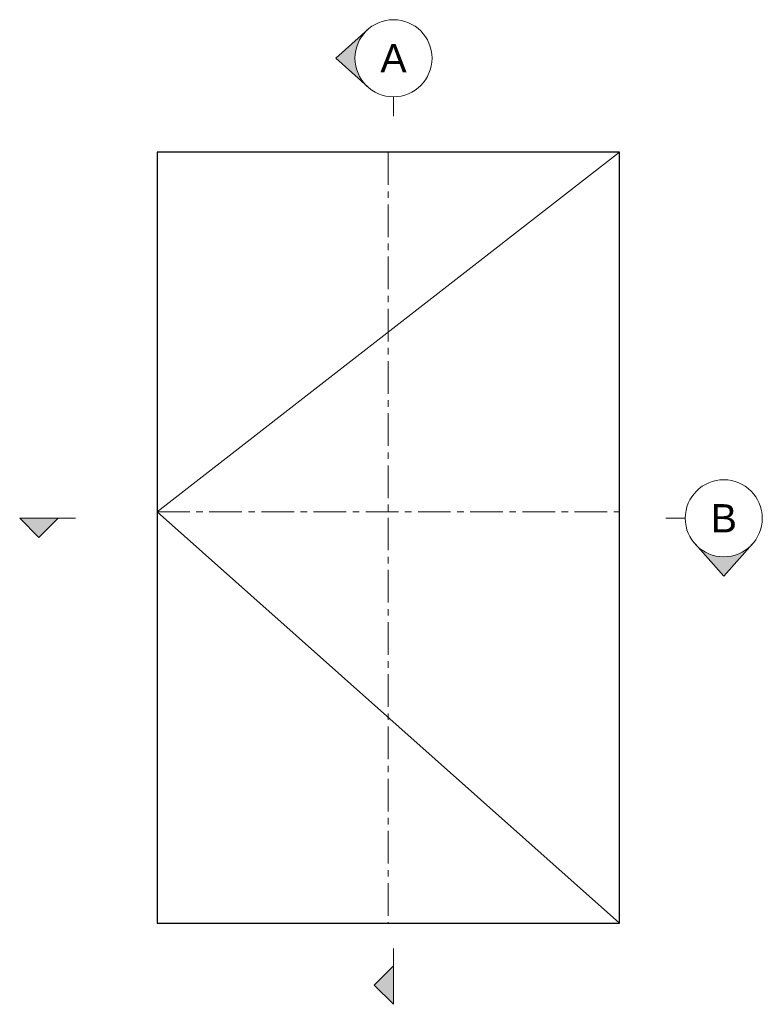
# Model space of a CAD drawing. Header units: millimetres. Extents: x 80 to 17288, y -2623 to 7492.
# Tile 44 of 125: x 256 to 546, y 7016 to 7399. Entities that reach past the tile are written whole.
import ezdxf

# ---------------------------------------------------------------- set-up
doc = ezdxf.new("R2010")
doc.units = ezdxf.units.MM
doc.linetypes.add('CENTERX2', pattern=[20.32, 12.7, -2.54, 2.54, -2.54])
doc.layers.add('UNO-Dark Grey', color=7, linetype='Continuous', lineweight=13, true_color=0x44474e)
doc.styles.add('UNO Text', font='arial.ttf')

msp = doc.modelspace()

# ---------------------------------------------------------------- hatches: boundary and pattern name
at = {"layer": 'UNO-Dark Grey'}
h = msp.add_hatch(color=256, dxfattribs=at)
h.dxf.hatch_style = 1
h.paths.add_polyline_path([(392.05, 7373.18, -0.213422), (387.05, 7384.36, -0.213422), (392.05, 7395.55), (379.55, 7384.36)])
h = msp.add_hatch(color=256, dxfattribs=at)
h.dxf.hatch_style = 1
h.paths.add_polyline_path([(256.5, 7205.32), (264, 7197.82), (271.5, 7205.32)])
h = msp.add_hatch(color=256, dxfattribs=at)
h.dxf.hatch_style = 1
h.paths.add_polyline_path([(519.47, 7195.32), (530.65, 7182.82), (541.83, 7195.32, -0.447214)])
h = msp.add_hatch(color=256, dxfattribs=at)
h.dxf.hatch_style = 1
h.paths.add_polyline_path([(402.04, 7031.17), (394.54, 7023.67), (402.04, 7016.17)])

# ---------------------------------------------------------------- linework, layer by layer
msp.add_lwpolyline([(310, 7047.8), (490, 7047.8), (490, 7347.8), (310, 7347.8)], close=True)
for p, q in [((379.55, 7384.36), (392.05, 7395.55)), ((379.55, 7384.36), (392.05, 7373.18)), ((402.05, 7369.36), (402.05, 7361.86)), ((256.5, 7205.32), (264, 7197.82)), ((278.26, 7205.32), (256.5, 7205.32)), ((271.5, 7205.32), (264, 7197.82)), ((515.65, 7205.32), (508.15, 7205.32)), ((530.65, 7182.82), (519.47, 7195.32)), ((530.65, 7182.82), (541.83, 7195.32)), ((402.04, 7037.93), (402.04, 7016.17)), ((402.04, 7031.17), (394.54, 7023.67)), ((402.04, 7016.17), (394.54, 7023.67))]:
    msp.add_line(p, q, dxfattribs=at)
msp.add_lwpolyline([(490, 7347.8), (310, 7207.8), (490, 7047.8)], dxfattribs=at)
at = {"layer": 'UNO-Dark Grey', "linetype": 'CENTERX2'}
for points in [[(400, 7347.8), (400, 7047.8)], [(310, 7207.8), (490, 7207.8)]]:
    msp.add_lwpolyline(points, dxfattribs=at)
at = {"layer": 'UNO-Dark Grey'}
for centre in [(402.05, 7384.36), (530.65, 7205.32)]:
    msp.add_circle(centre, 15, dxfattribs=at)

# ---------------------------------------------------------------- texts
at = {"layer": 'UNO-Dark Grey', "char_height": 11, "attachment_point": 5, "style": 'UNO Text'}
for s, insert in [('A', (402.05, 7384.36)), ('B', (530.65, 7205.32))]:
    msp.add_mtext_dynamic_manual_height_columns(s, width=8.0833, gutter_width=12.5, heights=[0], dxfattribs=dict(at, insert=insert))

doc.saveas('drawing.dxf')
